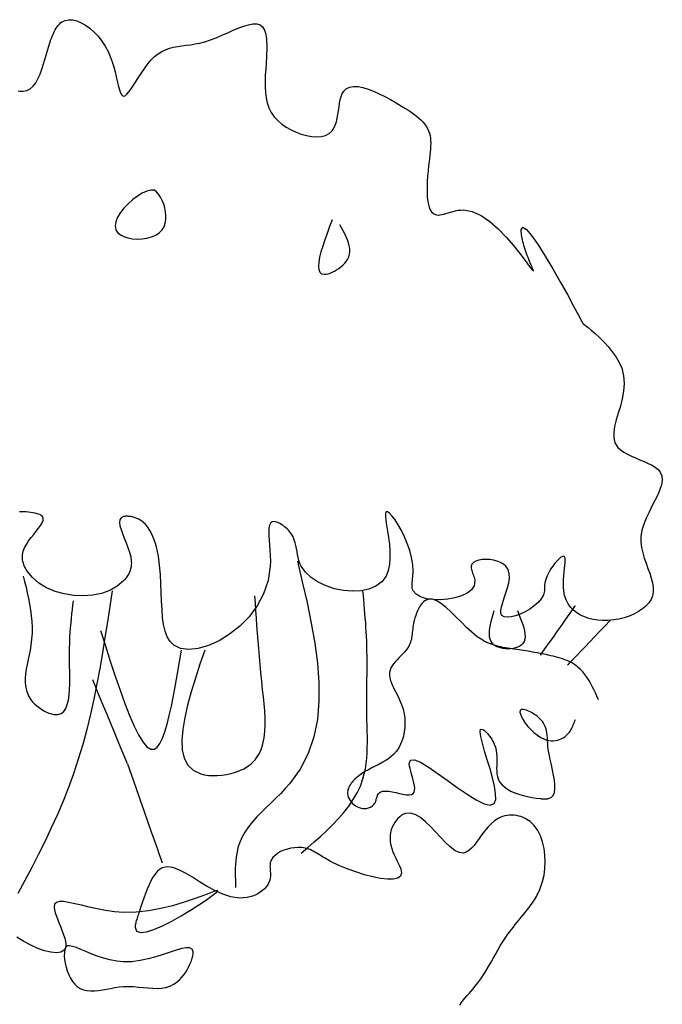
# Model space of a CAD drawing. Extents: x -3.97 to 3.28, y 0.02 to 8.32.
# Tile 3 of 3: x -0.18 to 3.28, y 3.01 to 8.32. Entities that reach past the tile are written whole.
import ezdxf

# ---------------------------------------------------------------- set-up
doc = ezdxf.new("R2010")
doc.units = 0
doc.header["$MEASUREMENT"] = 0
doc.layers.add('ARBOL', color=76, linetype='CONTINUOUS')

msp = doc.modelspace()

# ---------------------------------------------------------------- linework, layer by layer
at = {"layer": 'ARBOL'}
for points in [[(-0.1916, 7.9391), (-0.1826, 7.9373), (-0.1738, 7.9364), (-0.1653, 7.9363), (-0.145, 7.9402), (-0.1272, 7.9494), (-0.1115, 7.9635), (-0.0977, 7.9817), (-0.0855, 8.0035), (-0.0745, 8.0282), (-0.0645, 8.0552), (-0.0552, 8.0839), (-0.0464, 8.1137), (-0.0377, 8.144), (-0.0288, 8.1741), (-0.0195, 8.2034), (-0.0155, 8.215), (-0.0114, 8.2262), (-0.0071, 8.2371), (-0.0026, 8.2477), (0.0021, 8.2577), (0.0071, 8.2673), (0.0123, 8.2762), (0.0178, 8.2845), (0.0236, 8.2921), (0.0297, 8.299), (0.0362, 8.3051), (0.043, 8.3102), (0.0611, 8.3189), (0.081, 8.3226), (0.1024, 8.3215), (0.1249, 8.3161), (0.148, 8.3065), (0.1714, 8.2931), (0.1945, 8.2761), (0.2171, 8.2561), (0.2386, 8.2331), (0.2588, 8.2075), (0.277, 8.1797), (0.293, 8.15), (0.3047, 8.1232), (0.3147, 8.0958), (0.3232, 8.0683), (0.3305, 8.0413), (0.3368, 8.0153), (0.3425, 7.991), (0.3477, 7.9687), (0.3528, 7.9492), (0.3579, 7.933), (0.3634, 7.9206), (0.3694, 7.9126), (0.3764, 7.9096), (0.3849, 7.9122), (0.3946, 7.9203), (0.4055, 7.933), (0.4174, 7.9495), (0.4303, 7.9691), (0.4441, 7.9909), (0.4588, 8.0141), (0.4743, 8.038), (0.4906, 8.0616), (0.5075, 8.0842), (0.525, 8.1051), (0.543, 8.1233), (0.5624, 8.1388), (0.5822, 8.1511), (0.6026, 8.1607), (0.6236, 8.168), (0.6452, 8.1735), (0.6673, 8.1778), (0.6901, 8.1812), (0.7135, 8.1843), (0.7376, 8.1876), (0.7623, 8.1916), (0.7877, 8.1967), (0.8139, 8.2034), (0.8445, 8.2134), (0.8757, 8.2255), (0.907, 8.2387), (0.938, 8.2524), (0.9683, 8.2657), (0.9975, 8.2778), (1.0252, 8.2881), (1.0509, 8.2957), (1.0743, 8.2998), (1.095, 8.2996), (1.1125, 8.2945), (1.1264, 8.2835), (1.1319, 8.2756), (1.1365, 8.2663), (1.1402, 8.2555), (1.1432, 8.2436), (1.1454, 8.2306), (1.147, 8.2168), (1.148, 8.2022), (1.1486, 8.187), (1.1487, 8.1713), (1.1484, 8.1554), (1.1479, 8.1393), (1.1472, 8.1233), (1.1452, 8.0887), (1.143, 8.055), (1.1411, 8.0222), (1.1399, 7.9904), (1.1399, 7.9595), (1.1414, 7.9297), (1.145, 7.901), (1.1512, 7.8735), (1.1602, 7.8471), (1.1727, 7.8221), (1.1891, 7.7984), (1.2097, 7.776), (1.2306, 7.7584), (1.2541, 7.7421), (1.2798, 7.7275), (1.307, 7.7148), (1.3349, 7.7045), (1.3631, 7.6967), (1.3909, 7.6918), (1.4176, 7.6902), (1.4427, 7.6922), (1.4654, 7.698), (1.4852, 7.7081), (1.5014, 7.7226), (1.5109, 7.7366), (1.5185, 7.7529), (1.5244, 7.7709), (1.529, 7.7902), (1.5327, 7.8104), (1.5359, 7.831), (1.5389, 7.8515), (1.5421, 7.8715), (1.5458, 7.8904), (1.5504, 7.9078), (1.5563, 7.9233), (1.5639, 7.9363), (1.5782, 7.9502), (1.5962, 7.9587), (1.6175, 7.962), (1.6416, 7.961), (1.6679, 7.956), (1.6961, 7.9476), (1.7256, 7.9363), (1.756, 7.9228), (1.7867, 7.9074), (1.8173, 7.8909), (1.8474, 7.8736), (1.8764, 7.8562), (1.8934, 7.8456), (1.9098, 7.8351), (1.9255, 7.8247), (1.9404, 7.8142), (1.9544, 7.8037), (1.9674, 7.793), (1.9795, 7.7821), (1.9905, 7.7709), (2.0003, 7.7595), (2.0089, 7.7476), (2.0163, 7.7354), (2.0222, 7.7226), (2.0265, 7.7101), (2.0297, 7.697), (2.0318, 7.6835), (2.0329, 7.6694), (2.0333, 7.6547), (2.0329, 7.6395), (2.0319, 7.6237), (2.0305, 7.6074), (2.0287, 7.5904), (2.0266, 7.5728), (2.0244, 7.5546), (2.0222, 7.5357), (2.0192, 7.5073), (2.0166, 7.478), (2.0147, 7.4486), (2.0137, 7.4195), (2.0137, 7.3913), (2.0151, 7.3646)], [(0.543, 7.4021), (0.5238, 7.4026), (0.5014, 7.3968), (0.4769, 7.3858), (0.4513, 7.3702), (0.4256, 7.3511), (0.401, 7.3292), (0.3785, 7.3055), (0.3591, 7.2807), (0.344, 7.2557), (0.3342, 7.2314), (0.3307, 7.2087), (0.3347, 7.1884), (0.3442, 7.1739), (0.3588, 7.1616), (0.3776, 7.1519), (0.3996, 7.1447), (0.424, 7.1401), (0.4498, 7.1383), (0.4761, 7.1392), (0.5021, 7.143), (0.5269, 7.1497), (0.5495, 7.1595), (0.5691, 7.1724), (0.5847, 7.1884), (0.5945, 7.205), (0.601, 7.2235), (0.6043, 7.2435), (0.6049, 7.2644), (0.6029, 7.2857), (0.5987, 7.3069), (0.5926, 7.3274), (0.5848, 7.3467), (0.5757, 7.3644), (0.5655, 7.3799), (0.5545, 7.3926), (0.543, 7.4021)], [(2.0151, 7.3646), (2.0181, 7.34), (2.0228, 7.3181), (2.0295, 7.2994), (2.0384, 7.2845), (2.0498, 7.274), (2.0639, 7.2686), (2.0728, 7.2678), (2.0825, 7.2685), (2.0929, 7.2703), (2.1041, 7.273), (2.1158, 7.2764), (2.1281, 7.2801), (2.1409, 7.2839), (2.1541, 7.2875), (2.1676, 7.2908), (2.1814, 7.2933), (2.1955, 7.2949), (2.2097, 7.2953), (2.2576, 7.2866), (2.3055, 7.2647), (2.3526, 7.2325), (2.398, 7.193), (2.4407, 7.1492), (2.4797, 7.1042), (2.5141, 7.0609), (2.543, 7.0222), (2.5655, 6.9913), (2.5805, 6.9711), (2.5872, 6.9646), (2.5847, 6.9748), (2.5827, 6.9798), (2.5802, 6.9859), (2.5773, 6.9928), (2.574, 7.0005), (2.5705, 7.009), (2.5667, 7.0181), (2.5628, 7.0278), (2.5587, 7.038), (2.5547, 7.0485), (2.5507, 7.0593), (2.5468, 7.0704), (2.543, 7.0816), (2.5397, 7.0923), (2.5366, 7.1029), (2.5338, 7.1135), (2.5312, 7.1238), (2.5289, 7.1338), (2.5269, 7.1434), (2.5252, 7.1526), (2.5239, 7.1612), (2.5229, 7.1692), (2.5223, 7.1764), (2.522, 7.1829), (2.5222, 7.1884), (2.5306, 7.2022), (2.5499, 7.1902), (2.5779, 7.157), (2.6124, 7.1074), (2.6512, 7.046), (2.6921, 6.9775), (2.7327, 6.9066), (2.771, 6.8381), (2.8046, 6.7765), (2.8314, 6.7267), (2.8491, 6.6933), (2.8555, 6.681), (2.8555, 6.681), (2.8555, 6.681), (2.8555, 6.681), (2.8555, 6.681), (2.8555, 6.681), (2.8555, 6.681), (2.8555, 6.681), (2.8555, 6.681), (2.8555, 6.681), (2.8555, 6.681), (2.8555, 6.681), (2.8555, 6.681), (2.8589, 6.6785), (2.8681, 6.6716), (2.8822, 6.6606), (2.9001, 6.6458), (2.9209, 6.6277), (2.9436, 6.6067), (2.9671, 6.5831), (2.9906, 6.5573), (3.013, 6.5298), (3.0333, 6.5009), (3.0506, 6.471), (3.0639, 6.4406), (3.0742, 6.3992), (3.0771, 6.3579), (3.074, 6.3168), (3.0667, 6.2763), (3.0566, 6.2367), (3.0453, 6.1984), (3.0345, 6.1617), (3.0258, 6.1269), (3.0207, 6.0943), (3.0208, 6.0643), (3.0277, 6.0372), (3.043, 6.0132), (3.0573, 6.0001), (3.0747, 5.9881), (3.0946, 5.977), (3.1162, 5.9665), (3.139, 5.9565), (3.1622, 5.9467), (3.1852, 5.9369), (3.2072, 5.9269), (3.2276, 5.9164), (3.2457, 5.9051), (3.2608, 5.893), (3.2722, 5.8797), (3.2811, 5.8593), (3.283, 5.8366), (3.279, 5.8118), (3.2704, 5.7851), (3.2581, 5.7568), (3.2434, 5.7271), (3.2274, 5.6962), (3.2113, 5.6643), (3.1962, 5.6318), (3.1831, 5.5988), (3.1734, 5.5656), (3.168, 5.5325), (3.1677, 5.5028), (3.171, 5.4733), (3.1772, 5.4443), (3.1855, 5.4157), (3.1951, 5.3876), (3.2052, 5.3601), (3.2149, 5.3333), (3.2235, 5.3072), (3.2302, 5.2819), (3.2341, 5.2576), (3.2345, 5.2342), (3.2305, 5.2119), (3.2225, 5.1923), (3.2104, 5.1739), (3.1947, 5.1566), (3.1759, 5.1407), (3.1543, 5.1263), (3.1303, 5.1135), (3.1043, 5.1025), (3.0769, 5.0934), (3.0483, 5.0863), (3.0189, 5.0813), (2.9893, 5.0787), (2.9597, 5.0784), (2.9344, 5.0802), (2.9096, 5.084), (2.8858, 5.0898), (2.8631, 5.0976), (2.8417, 5.1076), (2.822, 5.1196), (2.8041, 5.1338), (2.7884, 5.1502), (2.775, 5.1689), (2.7642, 5.1898), (2.7562, 5.2131), (2.7514, 5.2386), (2.7499, 5.2582), (2.7497, 5.2786), (2.7506, 5.2993), (2.7522, 5.3198), (2.7542, 5.3398), (2.7562, 5.3587), (2.758, 5.3762), (2.7592, 5.3917), (2.7594, 5.4049), (2.7584, 5.4152), (2.7559, 5.4223), (2.7514, 5.4256), (2.7446, 5.4249), (2.736, 5.4203), (2.7259, 5.4123), (2.7149, 5.4013), (2.7034, 5.388), (2.6918, 5.3726), (2.6806, 5.3557), (2.6704, 5.3378), (2.6614, 5.3193), (2.6543, 5.3008), (2.6494, 5.2826), (2.6472, 5.2654), (2.6471, 5.263), (2.6471, 5.2607), (2.6471, 5.2585), (2.6472, 5.2562), (2.6473, 5.254), (2.6473, 5.2518), (2.6474, 5.2496), (2.6474, 5.2474), (2.6475, 5.2452), (2.6474, 5.243), (2.6473, 5.2408), (2.6472, 5.2386)], [(1.5014, 7.2419), (1.4876, 7.2052), (1.4742, 7.169), (1.4618, 7.1339), (1.4506, 7.1003), (1.4411, 7.0687), (1.4338, 7.0397), (1.4291, 7.0138), (1.4275, 6.9915), (1.4292, 6.9732), (1.4349, 6.9595), (1.4449, 6.951), (1.4597, 6.9481), (1.469, 6.9488), (1.4793, 6.951), (1.4904, 6.9546), (1.502, 6.9593), (1.514, 6.9652), (1.5259, 6.972), (1.5377, 6.9798), (1.549, 6.9883), (1.5596, 6.9975), (1.5693, 7.0073), (1.5777, 7.0176), (1.5847, 7.0282), (1.5913, 7.0423), (1.5952, 7.0568), (1.5968, 7.0716), (1.5962, 7.0867), (1.5937, 7.1022), (1.5896, 7.1179), (1.584, 7.1337), (1.5772, 7.1498), (1.5695, 7.166), (1.5611, 7.1823), (1.5522, 7.1987), (1.543, 7.2151)], [(0.3705, 5.5476), (0.3799, 5.5237), (0.39, 5.4987), (0.3998, 5.4733), (0.4083, 5.4478), (0.4147, 5.4228), (0.418, 5.3989), (0.4183, 5.3882), (0.4178, 5.3778), (0.4165, 5.3677), (0.4144, 5.358), (0.4117, 5.3486), (0.4083, 5.3396), (0.4042, 5.3308), (0.3996, 5.3225), (0.3945, 5.3144), (0.3889, 5.3066), (0.3828, 5.2992), (0.3764, 5.2921), (0.3425, 5.2635), (0.3024, 5.2412), (0.2575, 5.2252), (0.2091, 5.2154), (0.1585, 5.2116), (0.1071, 5.2138), (0.0562, 5.2217), (0.0071, 5.2355), (-0.0389, 5.2548), (-0.0803, 5.2796), (-0.116, 5.3099), (-0.1445, 5.3455), (-0.1494, 5.3535), (-0.1538, 5.3618), (-0.1579, 5.3702), (-0.1614, 5.3789), (-0.1643, 5.3877), (-0.1667, 5.3966), (-0.1684, 5.4057), (-0.1693, 5.4148), (-0.1696, 5.4241), (-0.169, 5.4335), (-0.1676, 5.4429), (-0.1653, 5.4523), (-0.1582, 5.471), (-0.1482, 5.4896), (-0.1361, 5.5081), (-0.1227, 5.5262), (-0.1087, 5.5438), (-0.095, 5.5607), (-0.0823, 5.5768), (-0.0714, 5.5919), (-0.0631, 5.6058), (-0.058, 5.6185), (-0.0571, 5.6297), (-0.0611, 5.6393), (-0.0661, 5.6442), (-0.0728, 5.6485), (-0.0811, 5.6522), (-0.0907, 5.6554), (-0.1014, 5.6582), (-0.1129, 5.6604), (-0.125, 5.6622), (-0.1375, 5.6636), (-0.15, 5.6647), (-0.1625, 5.6654), (-0.1746, 5.6658), (-0.1861, 5.666)], [(2.6472, 5.2386), (2.6419, 5.2172), (2.6302, 5.1962), (2.6133, 5.1762), (2.5924, 5.1575), (2.5685, 5.1405), (2.543, 5.1256), (2.5169, 5.1133), (2.4914, 5.1041), (2.4676, 5.0982), (2.4466, 5.0961), (2.4297, 5.0983), (2.418, 5.1051), (2.4123, 5.1169), (2.4118, 5.1332), (2.4154, 5.1531), (2.422, 5.1759), (2.4304, 5.2009), (2.4393, 5.2273), (2.4476, 5.2542), (2.4541, 5.2811), (2.4577, 5.3071), (2.4571, 5.3314), (2.4512, 5.3534), (2.4389, 5.3722), (2.4259, 5.3831), (2.4099, 5.3921), (2.3917, 5.3992), (2.372, 5.4043), (2.3516, 5.4074), (2.3311, 5.4085), (2.3115, 5.4076), (2.2934, 5.4046), (2.2776, 5.3996), (2.2648, 5.3926), (2.2558, 5.3834), (2.2514, 5.3722), (2.251, 5.3666), (2.2516, 5.3606), (2.2528, 5.3543), (2.2547, 5.3477), (2.257, 5.3409), (2.2595, 5.334), (2.2622, 5.327), (2.2649, 5.3199), (2.2673, 5.3128), (2.2695, 5.3058), (2.2712, 5.2988), (2.2722, 5.2921), (2.2687, 5.2665), (2.2542, 5.2444), (2.2307, 5.2259), (2.2, 5.2111), (2.1643, 5.2002), (2.1255, 5.1931), (2.0856, 5.19), (2.0465, 5.1911), (2.0103, 5.1964), (1.979, 5.206), (1.9545, 5.22), (1.9389, 5.2386), (1.936, 5.2455), (1.9342, 5.2528), (1.9331, 5.2605), (1.9327, 5.2686), (1.9329, 5.2771), (1.9336, 5.286), (1.9345, 5.2952), (1.9355, 5.3047), (1.9367, 5.3145), (1.9377, 5.3246), (1.9384, 5.3349), (1.9389, 5.3455), (1.937, 5.3817), (1.9305, 5.4193), (1.9203, 5.4573), (1.9072, 5.4949), (1.8919, 5.531), (1.8753, 5.5648), (1.8582, 5.5953), (1.8414, 5.6215), (1.8257, 5.6427), (1.8118, 5.6578), (1.8007, 5.6659), (1.793, 5.666), (1.7895, 5.6578), (1.7892, 5.6421), (1.7916, 5.6201), (1.7957, 5.5927), (1.8007, 5.5613), (1.8058, 5.5268), (1.8102, 5.4903), (1.8131, 5.4531), (1.8136, 5.4163), (1.811, 5.3808), (1.8044, 5.348), (1.793, 5.3188), (1.7697, 5.2871), (1.7381, 5.2634), (1.6999, 5.2474), (1.6568, 5.2385), (1.6104, 5.2363), (1.5625, 5.2404), (1.5146, 5.2503), (1.4685, 5.2656), (1.4258, 5.2859), (1.3881, 5.3107), (1.3572, 5.3396), (1.3347, 5.3722), (1.328, 5.3871), (1.3227, 5.4025), (1.3186, 5.4182), (1.3152, 5.4342), (1.3122, 5.4504), (1.3093, 5.4667), (1.306, 5.4828), (1.302, 5.4988), (1.297, 5.5146), (1.2906, 5.53), (1.2825, 5.5449), (1.2722, 5.5592), (1.2661, 5.5661), (1.2596, 5.5728), (1.2526, 5.5791), (1.2453, 5.5852), (1.2378, 5.5908), (1.2302, 5.5959), (1.2227, 5.6004), (1.2152, 5.6043), (1.208, 5.6076), (1.2012, 5.6101), (1.1947, 5.6118), (1.1889, 5.6126), (1.1772, 5.6108), (1.1689, 5.604), (1.1636, 5.5926), (1.1608, 5.5773), (1.1599, 5.5584), (1.1605, 5.5366), (1.1621, 5.5124), (1.1642, 5.4861), (1.1663, 5.4585), (1.168, 5.43), (1.1687, 5.401), (1.168, 5.3722), (1.1565, 5.295), (1.132, 5.2233), (1.0969, 5.1578), (1.0531, 5.099), (1.0028, 5.0476), (0.9482, 5.0042), (0.8913, 4.9694), (0.8343, 4.9437), (0.7792, 4.9278), (0.7283, 4.9223), (0.6836, 4.9278), (0.6472, 4.9448), (0.627, 4.9646), (0.6116, 4.9902), (0.6003, 5.0209), (0.5923, 5.0561), (0.587, 5.0952), (0.5836, 5.1376), (0.5814, 5.1826), (0.5797, 5.2296), (0.5779, 5.2781), (0.5751, 5.3273), (0.5706, 5.3767), (0.5639, 5.4256), (0.5591, 5.4511), (0.5533, 5.4761), (0.5465, 5.5002), (0.5385, 5.5233), (0.5292, 5.545), (0.5184, 5.5652), (0.5062, 5.5836), (0.4922, 5.5999), (0.4766, 5.6138), (0.4591, 5.6252), (0.4396, 5.6338), (0.418, 5.6393), (0.4144, 5.6399), (0.4107, 5.6404), (0.4069, 5.6407), (0.4032, 5.641), (0.3995, 5.6412), (0.3959, 5.6413), (0.3923, 5.6413), (0.3889, 5.6411), (0.3855, 5.6409), (0.3823, 5.6405), (0.3793, 5.6399), (0.3764, 5.6393), (0.3634, 5.6328), (0.3564, 5.622), (0.3545, 5.6076), (0.3569, 5.5901), (0.3625, 5.5699), (0.3705, 5.5476)], [(1.3139, 5.3989), (1.3407, 5.2868), (1.3663, 5.1753), (1.3893, 5.0647), (1.4086, 4.9557), (1.4227, 4.8486), (1.4304, 4.744), (1.4306, 4.6424), (1.4218, 4.5444), (1.4029, 4.4503), (1.3725, 4.3607), (1.3293, 4.2761), (1.2722, 4.197), (1.2488, 4.1707), (1.2241, 4.145), (1.1984, 4.1197), (1.1722, 4.0945), (1.146, 4.0693), (1.1203, 4.0439), (1.0955, 4.018), (1.072, 3.9916), (1.0504, 3.9645), (1.0312, 3.9364), (1.0146, 3.9071), (1.0014, 3.8765), (0.9953, 3.8582), (0.9904, 3.8395), (0.9865, 3.8203), (0.9836, 3.8008), (0.9814, 3.781), (0.98, 3.7608), (0.9791, 3.7404), (0.9788, 3.7198), (0.9789, 3.699), (0.9793, 3.6781), (0.9798, 3.6571), (0.9805, 3.6361)], [(-0.1653, 5.3188), (-0.1577, 5.2884), (-0.1502, 5.258), (-0.1431, 5.2276), (-0.1365, 5.197), (-0.1306, 5.1663), (-0.1256, 5.1354), (-0.1217, 5.1044), (-0.1189, 5.0731), (-0.1176, 5.0415), (-0.1178, 5.0096), (-0.1197, 4.9774), (-0.1236, 4.9448), (-0.128, 4.9192), (-0.1332, 4.8933), (-0.1387, 4.8675), (-0.1441, 4.8417), (-0.1488, 4.8161), (-0.1523, 4.7908), (-0.1543, 4.7659), (-0.1543, 4.7415), (-0.1516, 4.7177), (-0.146, 4.6946), (-0.1368, 4.6724), (-0.1236, 4.651), (-0.1143, 4.6394), (-0.1037, 4.6283), (-0.0921, 4.6178), (-0.0798, 4.608), (-0.0668, 4.599), (-0.0535, 4.591), (-0.04, 4.5841), (-0.0266, 4.5785), (-0.0135, 4.5742), (-0.0008, 4.5715), (0.0112, 4.5703), (0.0222, 4.5709), (0.0394, 4.5766), (0.0533, 4.5879), (0.0642, 4.604), (0.0724, 4.6244), (0.0784, 4.6484), (0.0824, 4.6754), (0.0848, 4.7047), (0.0859, 4.7358), (0.0861, 4.7679), (0.0858, 4.8006), (0.0852, 4.833), (0.0847, 4.8647), (0.0846, 4.8972), (0.085, 4.9281), (0.0858, 4.9577), (0.087, 4.986), (0.0886, 5.0133), (0.0904, 5.0396), (0.0926, 5.0651), (0.0949, 5.09), (0.0974, 5.1143), (0.1, 5.1381), (0.1028, 5.1618), (0.1055, 5.1852)], [(0.3139, 5.2386), (0.3015, 5.1546), (0.2889, 5.0706), (0.2759, 4.9867), (0.2623, 4.9031), (0.2478, 4.8197), (0.2323, 4.7368), (0.2156, 4.6542), (0.1973, 4.5721), (0.1774, 4.4907), (0.1556, 4.4098), (0.1317, 4.3297), (0.1055, 4.2504), (0.0786, 4.1765), (0.0497, 4.1033), (0.0189, 4.0307), (-0.0136, 3.9587), (-0.0475, 3.8872), (-0.0827, 3.8162), (-0.1191, 3.7455), (-0.1564, 3.6752), (-0.1944, 3.6051)], [(0.8139, 4.9181), (0.7883, 4.8419), (0.7637, 4.7665), (0.7411, 4.6928), (0.7216, 4.6217), (0.706, 4.5541), (0.6954, 4.4908), (0.6908, 4.4327), (0.6933, 4.3807), (0.7037, 4.3355), (0.7231, 4.2982), (0.7526, 4.2696), (0.793, 4.2504), (0.8131, 4.2455), (0.8349, 4.2423), (0.858, 4.2408), (0.882, 4.2411), (0.9066, 4.2431), (0.9314, 4.2468), (0.956, 4.2522), (0.9801, 4.2593), (1.0033, 4.268), (1.0253, 4.2783), (1.0456, 4.2903), (1.0639, 4.3038), (1.0866, 4.3266), (1.1046, 4.3524), (1.1184, 4.381), (1.1285, 4.412), (1.1352, 4.4451), (1.139, 4.4798), (1.1404, 4.5159), (1.1397, 4.553), (1.1376, 4.5907), (1.1343, 4.6288), (1.1305, 4.6668), (1.1264, 4.7045), (1.1215, 4.7508), (1.117, 4.7961), (1.1128, 4.8404), (1.1089, 4.8838), (1.1053, 4.9265), (1.1019, 4.9686), (1.0988, 5.01), (1.0958, 5.051), (1.0929, 5.0915), (1.0901, 5.1318), (1.0874, 5.1719), (1.0847, 5.2119)], [(1.3347, 3.8231), (1.3702, 3.8533), (1.4055, 3.8837), (1.44, 3.9144), (1.4736, 3.9454), (1.5059, 3.977), (1.5366, 4.0092), (1.5653, 4.0422), (1.5917, 4.0762), (1.6155, 4.1112), (1.6364, 4.1473), (1.654, 4.1848), (1.668, 4.2237), (1.6753, 4.2505), (1.681, 4.278), (1.6853, 4.306), (1.6883, 4.3344), (1.6903, 4.3633), (1.6914, 4.3926), (1.6918, 4.422), (1.6916, 4.4517), (1.6911, 4.4815), (1.6903, 4.5114), (1.6895, 4.5412), (1.6889, 4.5709), (1.6884, 4.6027), (1.6883, 4.6343), (1.6884, 4.6657), (1.6887, 4.697), (1.689, 4.7282), (1.6894, 4.7593), (1.6897, 4.7903), (1.69, 4.8212), (1.6901, 4.8521), (1.69, 4.883), (1.6896, 4.9139), (1.6889, 4.9448), (1.688, 4.9692), (1.6869, 4.9936), (1.6856, 5.0181), (1.6842, 5.0425), (1.6825, 5.067), (1.6807, 5.0915), (1.6788, 5.116), (1.6768, 5.1405), (1.6747, 5.165), (1.6725, 5.1896), (1.6703, 5.2141), (1.668, 5.2386)], [(2.9389, 4.651), (2.9306, 4.6692), (2.9223, 4.6873), (2.9138, 4.7052), (2.905, 4.7227), (2.8958, 4.7398), (2.8862, 4.7563), (2.8761, 4.7722), (2.8653, 4.7873), (2.8537, 4.8016), (2.8414, 4.8149), (2.8281, 4.827), (2.8139, 4.838), (2.8034, 4.8448), (2.7925, 4.8511), (2.7811, 4.8568), (2.7694, 4.862), (2.7573, 4.8668), (2.745, 4.8712), (2.7324, 4.8752), (2.7197, 4.8789), (2.7068, 4.8823), (2.6939, 4.8855), (2.681, 4.8885), (2.668, 4.8914), (2.6558, 4.8941), (2.6435, 4.8967), (2.6314, 4.8991), (2.6192, 4.9015), (2.6071, 4.9039), (2.595, 4.9061), (2.5829, 4.9083), (2.5708, 4.9104), (2.5587, 4.9124), (2.5466, 4.9144), (2.5344, 4.9163), (2.5222, 4.9181), (2.5099, 4.9199), (2.4976, 4.9217), (2.4853, 4.9234), (2.473, 4.9252), (2.4606, 4.927), (2.4484, 4.929), (2.4361, 4.9311), (2.424, 4.9334), (2.4119, 4.9358), (2.3999, 4.9386), (2.3881, 4.9415), (2.3764, 4.9448), (2.3711, 4.9465), (2.3658, 4.9482), (2.3605, 4.95), (2.3553, 4.9519), (2.3501, 4.9539), (2.3449, 4.956), (2.3397, 4.9582), (2.3345, 4.9606), (2.3294, 4.9631), (2.3242, 4.9658), (2.319, 4.9686), (2.3139, 4.9716), (2.285, 4.9912), (2.2561, 5.0149), (2.2273, 5.0414), (2.1988, 5.0693), (2.1708, 5.0974), (2.1434, 5.1242), (2.1168, 5.1485), (2.0911, 5.169), (2.0666, 5.1842), (2.0433, 5.1929), (2.0215, 5.1936), (2.0014, 5.1852), (1.994, 5.1792), (1.9869, 5.1718), (1.9802, 5.163), (1.9738, 5.1531), (1.9678, 5.1422), (1.9622, 5.1306), (1.957, 5.1182), (1.9523, 5.1053), (1.9482, 5.0921), (1.9445, 5.0786), (1.9414, 5.0651), (1.9389, 5.0517), (1.9374, 5.0419), (1.9361, 5.0323), (1.935, 5.0229), (1.934, 5.0135), (1.933, 5.0044), (1.9319, 4.9954), (1.9305, 4.9865), (1.9289, 4.9778), (1.927, 4.9693), (1.9246, 4.961), (1.9216, 4.9528), (1.918, 4.9448), (1.9111, 4.9328), (1.9028, 4.9211), (1.8935, 4.9097), (1.8833, 4.8986), (1.8728, 4.8876), (1.8621, 4.8768), (1.8517, 4.8661), (1.8417, 4.8554), (1.8327, 4.8446), (1.8248, 4.8337), (1.8184, 4.8226), (1.8139, 4.8113), (1.8112, 4.7977), (1.811, 4.7838), (1.8131, 4.7694), (1.8171, 4.7547), (1.8226, 4.7396), (1.8294, 4.7241), (1.837, 4.7083), (1.8452, 4.6922), (1.8535, 4.6757), (1.8617, 4.6589), (1.8695, 4.6418), (1.8764, 4.6243), (1.884, 4.6), (1.8896, 4.5754), (1.893, 4.5506), (1.8943, 4.5259), (1.8936, 4.5015), (1.8909, 4.4777), (1.8863, 4.4545), (1.8797, 4.4323), (1.8712, 4.4113), (1.8608, 4.3916), (1.8487, 4.3735), (1.8347, 4.3572), (1.8204, 4.344), (1.8049, 4.3321), (1.7883, 4.3213), (1.7709, 4.3113), (1.7528, 4.3018), (1.7343, 4.2924), (1.7156, 4.283), (1.6969, 4.2731), (1.6785, 4.2626), (1.6604, 4.251), (1.643, 4.2382), (1.6264, 4.2237), (1.6206, 4.218), (1.615, 4.212), (1.6097, 4.2058), (1.6047, 4.1994), (1.6001, 4.1929), (1.596, 4.1862), (1.5924, 4.1793), (1.5894, 4.1723), (1.5871, 4.1653), (1.5855, 4.1581), (1.5846, 4.1509), (1.5847, 4.1436), (1.5861, 4.1342), (1.5889, 4.1249), (1.5929, 4.1158), (1.5981, 4.1071), (1.6044, 4.0988), (1.6116, 4.091), (1.6197, 4.084), (1.6284, 4.0777), (1.6377, 4.0724), (1.6475, 4.0682), (1.6577, 4.0652), (1.668, 4.0634), (1.6742, 4.0631), (1.6804, 4.0632), (1.6865, 4.0638), (1.6924, 4.0649), (1.6983, 4.0665), (1.7039, 4.0685), (1.7093, 4.071), (1.7143, 4.074), (1.7191, 4.0774), (1.7234, 4.0812), (1.7272, 4.0855), (1.7305, 4.0901), (1.7329, 4.0944), (1.735, 4.0989), (1.7368, 4.1036), (1.7384, 4.1084), (1.7398, 4.1133), (1.7412, 4.1181), (1.7426, 4.1229), (1.744, 4.1276), (1.7455, 4.132), (1.7472, 4.1362), (1.7491, 4.1401), (1.7514, 4.1436), (1.7611, 4.1521), (1.7741, 4.1566), (1.7897, 4.1578), (1.8072, 4.1566), (1.8261, 4.1535), (1.8456, 4.1494)], [(2.6264, 4.8914), (2.6497, 4.9247), (2.6727, 4.9574), (2.6951, 4.9893), (2.7165, 5.0198), (2.7366, 5.0484), (2.755, 5.0747), (2.7716, 5.0983), (2.7859, 5.1186), (2.7976, 5.1353), (2.8063, 5.1478), (2.8119, 5.1557), (2.8139, 5.1585), (2.8139, 5.1585), (2.8139, 5.1585), (2.8139, 5.1585), (2.8139, 5.1585), (2.8139, 5.1585), (2.8139, 5.1585), (2.8139, 5.1585), (2.8139, 5.1585), (2.8139, 5.1585), (2.8139, 5.1585), (2.8139, 5.1585), (2.8139, 5.1585)], [(2.5014, 5.1318), (2.5092, 5.1127), (2.5168, 5.0937), (2.5239, 5.075), (2.5302, 5.0567), (2.5355, 5.0391), (2.5395, 5.0222), (2.542, 5.0062), (2.5427, 4.9912), (2.5413, 4.9774), (2.5376, 4.965), (2.5313, 4.9541), (2.5222, 4.9448), (2.5131, 4.9389), (2.5025, 4.934), (2.4906, 4.9302), (2.4777, 4.9275), (2.4642, 4.9258), (2.4503, 4.9253), (2.4364, 4.9258), (2.4227, 4.9274), (2.4096, 4.9302), (2.3973, 4.934), (2.3861, 4.9389), (2.3764, 4.9448), (2.3663, 4.9541), (2.3589, 4.965), (2.3539, 4.9774), (2.351, 4.9912), (2.35, 5.0061), (2.3507, 5.0221), (2.3528, 5.039), (2.3561, 5.0567), (2.3603, 5.0749), (2.3653, 5.0937), (2.3707, 5.1127), (2.3764, 5.1318)], [(3.0014, 5.0784), (2.9728, 5.0485), (2.9447, 5.019), (2.9174, 4.9903), (2.8912, 4.9629), (2.8667, 4.9371), (2.8441, 4.9134), (2.8239, 4.8922), (2.8064, 4.8739), (2.7921, 4.8589), (2.7814, 4.8477), (2.7746, 4.8406), (2.7722, 4.838), (2.7722, 4.838), (2.7722, 4.838), (2.7722, 4.838), (2.7722, 4.838), (2.7722, 4.838), (2.7722, 4.838), (2.7722, 4.838), (2.7722, 4.838), (2.7722, 4.838), (2.7722, 4.838), (2.7722, 4.838), (2.7722, 4.838)], [(0.2514, 5.025), (0.2781, 4.941), (0.3048, 4.8582), (0.3313, 4.7781), (0.3574, 4.7018), (0.3831, 4.6306), (0.4083, 4.5659), (0.4329, 4.5088), (0.4568, 4.4607), (0.4799, 4.4229), (0.502, 4.3967), (0.5231, 4.3833), (0.543, 4.384), (0.5579, 4.395), (0.572, 4.4148), (0.5855, 4.4425), (0.5985, 4.4774), (0.6109, 4.5186), (0.6228, 4.5654), (0.6344, 4.6169), (0.6457, 4.6724), (0.6567, 4.731), (0.6675, 4.7921), (0.6782, 4.8547), (0.6889, 4.9181)], [(0.3972, 4.3038), (0.3738, 4.3604), (0.3508, 4.4161), (0.3284, 4.4703), (0.307, 4.5222), (0.2869, 4.5709), (0.2684, 4.6156), (0.2519, 4.6557), (0.2376, 4.6903), (0.2259, 4.7185), (0.2172, 4.7398), (0.2117, 4.7531), (0.2097, 4.7579), (0.2097, 4.7579), (0.2097, 4.7579), (0.2097, 4.7579), (0.2097, 4.7579), (0.2097, 4.7579), (0.2097, 4.7579), (0.2097, 4.7579), (0.2097, 4.7579), (0.2097, 4.7579), (0.2097, 4.7579), (0.2097, 4.7579), (0.2097, 4.7579)], [(1.8456, 4.1494), (1.865, 4.145), (1.8838, 4.141), (1.9012, 4.1381), (1.9166, 4.1371), (1.9294, 4.1386), (1.9389, 4.1436), (1.944, 4.1509), (1.9466, 4.1608), (1.947, 4.1728), (1.9456, 4.1866), (1.9429, 4.2015), (1.9392, 4.2173), (1.9348, 4.2334), (1.9303, 4.2495), (1.926, 4.265), (1.9222, 4.2795), (1.9194, 4.2926), (1.918, 4.3038), (1.9243, 4.3249), (1.9453, 4.3269), (1.9781, 4.3134), (2.0203, 4.2882), (2.0691, 4.2546), (2.122, 4.2164), (2.1763, 4.1771), (2.2293, 4.1403), (2.2785, 4.1096), (2.3212, 4.0886), (2.3547, 4.0809), (2.3764, 4.0901), (2.384, 4.1114), (2.3839, 4.1433), (2.3777, 4.1833), (2.3671, 4.2289), (2.3536, 4.2776), (2.3389, 4.3267), (2.3245, 4.3739), (2.3121, 4.4165), (2.3032, 4.452), (2.2994, 4.4779), (2.3025, 4.4917), (2.3139, 4.4908), (2.3182, 4.488), (2.3231, 4.4842), (2.3283, 4.4795), (2.3339, 4.474), (2.3396, 4.4677), (2.3455, 4.4608), (2.3513, 4.4534), (2.357, 4.4454), (2.3625, 4.4371), (2.3676, 4.4285), (2.3723, 4.4196), (2.3764, 4.4107), (2.3823, 4.3939), (2.3863, 4.3771), (2.3887, 4.3603), (2.3899, 4.3437), (2.3902, 4.3272), (2.39, 4.3109), (2.3896, 4.295), (2.3893, 4.2796), (2.3896, 4.2646), (2.3908, 4.2503), (2.3932, 4.2366), (2.3972, 4.2237), (2.4055, 4.2076), (2.4169, 4.193), (2.4311, 4.1799), (2.4477, 4.1681), (2.4664, 4.1576), (2.4868, 4.1484), (2.5087, 4.1404), (2.5316, 4.1336), (2.5551, 4.1278), (2.579, 4.1232), (2.6029, 4.1195), (2.6264, 4.1169), (2.6302, 4.1165), (2.634, 4.1162), (2.6377, 4.1159), (2.6414, 4.1157), (2.645, 4.1155), (2.6486, 4.1154), (2.6521, 4.1154), (2.6555, 4.1155), (2.6588, 4.1157), (2.662, 4.1159), (2.6651, 4.1163), (2.668, 4.1169), (2.6839, 4.1232), (2.6947, 4.1345), (2.7012, 4.15), (2.704, 4.1692), (2.7037, 4.1915), (2.701, 4.2163), (2.6964, 4.243), (2.6906, 4.271), (2.6843, 4.2996), (2.678, 4.3284), (2.6724, 4.3567), (2.668, 4.384), (2.6662, 4.4), (2.6649, 4.4155), (2.6639, 4.4304), (2.6628, 4.4448), (2.6616, 4.4586), (2.6599, 4.472), (2.6574, 4.4849), (2.6541, 4.4975), (2.6495, 4.5096), (2.6436, 4.5214), (2.6359, 4.533), (2.6264, 4.5442), (2.6184, 4.552), (2.6095, 4.5595), (2.6001, 4.5668), (2.5902, 4.5735), (2.5801, 4.5797), (2.57, 4.5852), (2.5602, 4.5899), (2.5508, 4.5937), (2.5421, 4.5965), (2.5343, 4.5982), (2.5276, 4.5986), (2.5222, 4.5976), (2.5164, 4.5926), (2.5149, 4.5839), (2.5173, 4.572), (2.5231, 4.5577), (2.532, 4.5417), (2.5436, 4.5246), (2.5575, 4.5071), (2.5732, 4.4899), (2.5905, 4.4737), (2.6088, 4.4591), (2.6279, 4.4467), (2.6472, 4.4374), (2.6593, 4.4333), (2.6714, 4.4305), (2.6832, 4.4291), (2.6949, 4.4289), (2.7062, 4.4299), (2.7172, 4.432), (2.7278, 4.4352), (2.7379, 4.4393), (2.7474, 4.4443), (2.7564, 4.4501), (2.7647, 4.4568), (2.7722, 4.4641), (2.7771, 4.4696), (2.7816, 4.4755), (2.7857, 4.4816), (2.7896, 4.488), (2.7932, 4.4945), (2.7966, 4.5013), (2.7998, 4.5082), (2.8028, 4.5152), (2.8057, 4.5224), (2.8085, 4.5296), (2.8112, 4.5369), (2.8139, 4.5442)], [(0.3972, 4.3038), (0.4206, 4.2373), (0.4436, 4.1717), (0.466, 4.1079), (0.4874, 4.0469), (0.5075, 3.9896), (0.526, 3.9369), (0.5425, 3.8898), (0.5568, 3.8491), (0.5685, 3.8159), (0.5772, 3.7909), (0.5828, 3.7752), (0.5847, 3.7696), (0.5847, 3.7696), (0.5847, 3.7696), (0.5847, 3.7696), (0.5847, 3.7696), (0.5847, 3.7696), (0.5847, 3.7696), (0.5847, 3.7696), (0.5847, 3.7696), (0.5847, 3.7696), (0.5847, 3.7696), (0.5847, 3.7696), (0.5847, 3.7696)], [(2.5985, 3.5797), (2.6037, 3.5886), (2.6087, 3.5976), (2.6135, 3.6069), (2.6181, 3.6164), (2.6223, 3.6261), (2.6264, 3.6361), (2.637, 3.6687), (2.6448, 3.7033), (2.6496, 3.7393), (2.6513, 3.7759), (2.65, 3.8125), (2.6453, 3.8484), (2.6373, 3.8829), (2.6258, 3.9153), (2.6107, 3.9448), (2.592, 3.971), (2.5695, 3.9929), (2.543, 4.01), (2.5319, 4.0151), (2.5204, 4.0194), (2.5084, 4.0228), (2.4961, 4.0253), (2.4836, 4.0269), (2.4709, 4.0275), (2.4582, 4.0272), (2.4456, 4.0259), (2.4331, 4.0235), (2.4208, 4.0201), (2.4088, 4.0156), (2.3972, 4.01), (2.3773, 3.997), (2.3589, 3.9811), (2.3417, 3.9628), (2.3255, 3.9431), (2.3101, 3.9227), (2.2954, 3.9023), (2.2811, 3.8826), (2.2671, 3.8646), (2.2531, 3.8488), (2.239, 3.8361), (2.2246, 3.8273), (2.2097, 3.8231), (2.1872, 3.8258), (2.1635, 3.8376), (2.1387, 3.8565), (2.113, 3.8807), (2.0866, 3.9083), (2.0596, 3.9374), (2.0324, 3.966), (2.0049, 3.9923), (1.9775, 4.0145), (1.9503, 4.0305), (1.9235, 4.0386), (1.8972, 4.0367), (1.8865, 4.0327), (1.8761, 4.0267), (1.866, 4.0191), (1.8565, 4.01), (1.8476, 3.9995), (1.8395, 3.9879), (1.8322, 3.9752), (1.826, 3.9618), (1.8209, 3.9477), (1.8171, 3.9331), (1.8147, 3.9182), (1.8139, 3.9032), (1.815, 3.8844), (1.8183, 3.8659), (1.8234, 3.8476), (1.8297, 3.8298), (1.837, 3.8125), (1.8447, 3.7959), (1.8524, 3.78), (1.8597, 3.765), (1.8662, 3.751), (1.8714, 3.7381), (1.8749, 3.7265), (1.8764, 3.7162), (1.8712, 3.6989), (1.8557, 3.6878), (1.8314, 3.6824), (1.7997, 3.6821), (1.7622, 3.6863), (1.7203, 3.6945), (1.6755, 3.7062), (1.6292, 3.7207), (1.5831, 3.7375), (1.5384, 3.7561), (1.4968, 3.7759), (1.4597, 3.7963), (1.4504, 3.802), (1.4415, 3.8076), (1.4329, 3.8131), (1.4246, 3.8185), (1.4163, 3.8237), (1.4081, 3.8286), (1.3999, 3.8332), (1.3916, 3.8374), (1.383, 3.8413), (1.3742, 3.8446), (1.3651, 3.8475), (1.3555, 3.8498), (1.3377, 3.8523), (1.3189, 3.8529), (1.2993, 3.8518), (1.2796, 3.849), (1.2601, 3.8444), (1.2413, 3.8382), (1.2236, 3.8305), (1.2075, 3.8212), (1.1935, 3.8104), (1.1819, 3.7982), (1.1733, 3.7846), (1.168, 3.7696), (1.167, 3.7634), (1.1664, 3.757), (1.1663, 3.7505), (1.1664, 3.7438), (1.1668, 3.7371), (1.1673, 3.7303), (1.1679, 3.7234), (1.1684, 3.7166), (1.1687, 3.7097), (1.1689, 3.7029), (1.1687, 3.6962), (1.168, 3.6895), (1.1652, 3.6762), (1.1604, 3.6636), (1.1539, 3.6515), (1.1457, 3.6402), (1.136, 3.6296), (1.1251, 3.6199), (1.1131, 3.6111), (1.1002, 3.6032), (1.0866, 3.5963), (1.0724, 3.5906), (1.0578, 3.586), (1.043, 3.5827), (0.9992, 3.5799), (0.9554, 3.5865), (0.912, 3.6005), (0.8692, 3.62), (0.8274, 3.6431), (0.7867, 3.6677), (0.7476, 3.6922), (0.7103, 3.7144), (0.675, 3.7325), (0.6421, 3.7446), (0.6119, 3.7487), (0.5847, 3.7429), (0.5709, 3.7348), (0.558, 3.7234), (0.5459, 3.709), (0.5345, 3.6919), (0.5238, 3.6726), (0.5137, 3.6513), (0.5041, 3.6285), (0.4948, 3.6044), (0.4858, 3.5794), (0.477, 3.5539), (0.4683, 3.5281), (0.4597, 3.5025), (0.4571, 3.4948), (0.4544, 3.4872), (0.4519, 3.4796), (0.4495, 3.4722), (0.4472, 3.465), (0.4451, 3.458), (0.4433, 3.4513), (0.4417, 3.4448), (0.4404, 3.4386), (0.4395, 3.4328), (0.439, 3.4274), (0.4389, 3.4224), (0.4469, 3.402), (0.468, 3.3945), (0.4999, 3.398), (0.5401, 3.4106), (0.5862, 3.4304), (0.6359, 3.4555), (0.6868, 3.4839), (0.7366, 3.5138), (0.7828, 3.5432), (0.8231, 3.5702), (0.855, 3.5929), (0.8764, 3.6094), (0.8854, 3.6186), (0.8807, 3.6199), (0.8636, 3.6145), (0.8355, 3.6041), (0.7977, 3.5898), (0.7517, 3.5732), (0.6986, 3.5556), (0.64, 3.5385), (0.5771, 3.5232), (0.5113, 3.5112), (0.4439, 3.5038), (0.3764, 3.5025)], [(2.1908, 3.0018), (2.1994, 3.0152), (2.2088, 3.0282), (2.2188, 3.0407), (2.2293, 3.0531), (2.2401, 3.0653), (2.2509, 3.0774), (2.2617, 3.0896), (2.2722, 3.1019), (2.2886, 3.1227), (2.304, 3.1441), (2.3186, 3.1661), (2.3325, 3.1884), (2.3458, 3.211), (2.3588, 3.2338), (2.3717, 3.2566), (2.3845, 3.2795), (2.3974, 3.3023), (2.4107, 3.3249), (2.4245, 3.3471), (2.4389, 3.369), (2.4486, 3.3829), (2.4586, 3.3965), (2.4688, 3.4101), (2.4793, 3.4234), (2.4899, 3.4367), (2.5005, 3.45), (2.5113, 3.4631), (2.522, 3.4763), (2.5327, 3.4894), (2.5432, 3.5026), (2.5536, 3.5159), (2.5639, 3.5292), (2.57, 3.5374), (2.576, 3.5457), (2.5818, 3.554), (2.5876, 3.5625), (2.5931, 3.571), (2.5985, 3.5797)], [(0.3764, 3.5025), (0.3273, 3.506), (0.2796, 3.5126), (0.2336, 3.5212), (0.19, 3.5309), (0.1495, 3.5407), (0.1126, 3.5496), (0.08, 3.5566), (0.0522, 3.5608), (0.0298, 3.5611), (0.0135, 3.5567), (0.0038, 3.5463), (0.0014, 3.5292), (0.0035, 3.5156), (0.0078, 3.4997), (0.014, 3.482), (0.0213, 3.4629), (0.0294, 3.4429), (0.0377, 3.4225), (0.0457, 3.402), (0.0529, 3.382), (0.0589, 3.3629), (0.063, 3.3452), (0.0648, 3.3292), (0.0639, 3.3156), (0.055, 3.2984), (0.0378, 3.2884), (0.0138, 3.285), (-0.0157, 3.2877), (-0.0495, 3.2957), (-0.0861, 3.3084), (-0.1242, 3.3253), (-0.1625, 3.3456), (-0.1996, 3.3688)], [(0.0639, 3.3156), (0.0594, 3.3018), (0.0569, 3.2857), (0.0565, 3.2676), (0.0579, 3.2481), (0.0611, 3.2278), (0.066, 3.207), (0.0725, 3.1863), (0.0806, 3.1662), (0.0901, 3.1472), (0.101, 3.1298), (0.1131, 3.1145), (0.1264, 3.1019), (0.1426, 3.0913), (0.1601, 3.0841), (0.1787, 3.0799), (0.1983, 3.0783), (0.2188, 3.0788), (0.24, 3.0809), (0.2619, 3.0842), (0.2842, 3.0882), (0.307, 3.0924), (0.33, 3.0964), (0.3532, 3.0997), (0.3764, 3.1019), (0.4034, 3.1026), (0.4302, 3.1016), (0.4566, 3.0996), (0.4827, 3.0971), (0.5084, 3.0947), (0.5334, 3.0929), (0.5579, 3.0924), (0.5816, 3.0937), (0.6046, 3.0974), (0.6267, 3.1041), (0.6479, 3.1143), (0.668, 3.1286), (0.6799, 3.1397), (0.6913, 3.1522), (0.702, 3.1659), (0.7119, 3.1804), (0.721, 3.1954), (0.7292, 3.2107), (0.7362, 3.2258), (0.7421, 3.2405), (0.7466, 3.2545), (0.7498, 3.2674), (0.7514, 3.279), (0.7514, 3.2889), (0.7458, 3.3034), (0.7333, 3.3104), (0.7145, 3.3111), (0.6901, 3.3067), (0.6608, 3.2984), (0.6272, 3.2875), (0.5902, 3.2752), (0.5503, 3.2627), (0.5083, 3.2513), (0.4649, 3.2421), (0.4206, 3.2364), (0.3764, 3.2354), (0.3391, 3.239), (0.3027, 3.246), (0.2675, 3.2557), (0.2338, 3.267), (0.202, 3.2792), (0.1725, 3.2914), (0.1457, 3.3027), (0.1218, 3.3122), (0.1014, 3.3191), (0.0846, 3.3226), (0.072, 3.3217), (0.0639, 3.3156)]]:
    msp.add_lwpolyline(points, dxfattribs=at)

doc.saveas('drawing.dxf')
